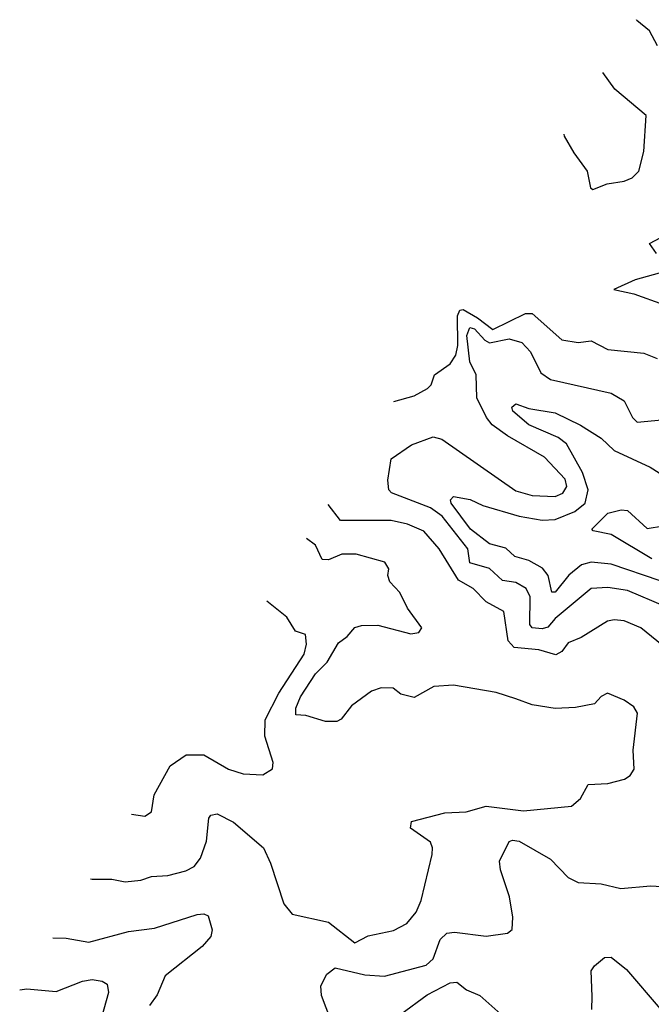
# Model space of a CAD drawing. Extents: x 1246230 to 1426786, y 660032 to 763141.
# Tile 160 of 256: x 1285724 to 1287648, y 722679 to 725677. Entities that reach past the tile are written whole.
import ezdxf

# ---------------------------------------------------------------- set-up
doc = ezdxf.new("R2010")
doc.units = 0

msp = doc.modelspace()

# ---------------------------------------------------------------- linework, layer by layer
at = {"layer": '0CON10XD'}
for points in [[(1287666.9, 725596.9), (1287642.7, 725642.7), (1287603.9, 725673.9), (1287602.8, 725676.7)], [(1287380.9, 725327.8), (1287382.2, 725322.2), (1287411.7, 725271.7), (1287452.9, 725215), (1287462.4, 725165), (1287470, 725160), (1287512.9, 725177.1), (1287565, 725184.7), (1287589.4, 725195), (1287610.2, 725215), (1287625.1, 725275.1), (1287631.8, 725385), (1287537.1, 725465), (1287500.3, 725515.6)], [(1287663.3, 724965), (1287642.5, 724995), (1287676.8, 725013.2)], [(1287685, 724809.1), (1287725, 724811.4), (1287737.1, 724825), (1287744.5, 724885), (1287740.7, 724900.7), (1287728.1, 724908.1), (1287671.5, 724905), (1287599.1, 724885), (1287533.3, 724855), (1287595, 724841.5), (1287685, 724809.1)], [(1286863.5, 724514.2), (1286925, 724530.9), (1286966.3, 724553.7), (1286977.1, 724565), (1286987.5, 724595), (1287035, 724628.9), (1287052.3, 724655), (1287058.7, 724685), (1287057.3, 724775), (1287065, 724792.4), (1287075, 724794.1), (1287118.6, 724768.6), (1287165, 724733.6), (1287265, 724782.3), (1287285, 724782.4), (1287375, 724702.2), (1287425, 724694.2), (1287465, 724699.3), (1287515, 724672.9), (1287625, 724660.8), (1287665.2, 724645.2)], [(1287689.5, 723889.5), (1287575, 723938.3), (1287515, 723948), (1287465, 723944.3), (1287355, 723853.6), (1287332.7, 723827.3), (1287315, 723821.5), (1287284.7, 723825), (1287277.4, 723835), (1287278.9, 723918.9), (1287266.5, 723945), (1287235, 723963.2), (1287195, 723968.8), (1287155, 724005.5), (1287095, 724022.7), (1287089, 724065), (1287011, 724165), (1286975, 724190), (1286856, 724236), (1286847.9, 724245), (1286845.1, 724275), (1286855, 724340), (1286917.8, 724382.2), (1286983, 724407), (1287009.8, 724399.8), (1287235, 724241.6), (1287285, 724227.8), (1287355, 724224.8), (1287378.5, 724235), (1287390.6, 724255), (1287385, 724277.9), (1287322.3, 724345), (1287209.5, 724409.5), (1287163.5, 724443.5), (1287146.2, 724465), (1287115.9, 724525), (1287114.7, 724595), (1287094.9, 724634.9), (1287085.8, 724715), (1287095, 724739.2), (1287109.5, 724735), (1287140.6, 724700.6), (1287155, 724693.2), (1287214.5, 724704.5), (1287253.3, 724693.3), (1287279.6, 724665), (1287311.7, 724601.7), (1287341.2, 724581.2), (1287525, 724539.4), (1287565, 724516.4), (1287590, 724465), (1287605, 724450.8), (1287722.4, 724462.4)], [(1287675, 723967.8), (1287525, 724019), (1287465, 724024.4), (1287435, 724016.6), (1287396.3, 723985), (1287355, 723933.7), (1287345, 723933.1), (1287334, 723984), (1287316.7, 724006.7), (1287275, 724030.2), (1287232.4, 724042.4), (1287205, 724067.4), (1287155, 724080.4), (1287097.3, 724125), (1287038.2, 724205), (1287036.5, 724215), (1287045, 724224.4), (1287096.2, 724216.2), (1287135, 724197.5), (1287245, 724165.1), (1287315, 724153), (1287355, 724154.8), (1287415, 724178.8), (1287446.2, 724205), (1287455.6, 724245), (1287438, 724298), (1287389.8, 724385), (1287364.1, 724405), (1287275, 724443.5), (1287225.9, 724485), (1287223, 724497), (1287235, 724506.6), (1287275, 724492.9), (1287355, 724479.2), (1287432.2, 724442.2), (1287495, 724402.9), (1287534.5, 724364.5), (1287644, 724314), (1287699.6, 724279.6)], [(1287735, 723728.2), (1287615.5, 723825), (1287565, 723845.9), (1287535, 723849.6), (1287514.7, 723845.3), (1287434.3, 723795.7), (1287395, 723778.9), (1287375, 723752.4), (1287357.2, 723742.8), (1287305, 723757.9), (1287229.8, 723765), (1287211.8, 723785), (1287198.2, 723875), (1287144.6, 723904.6), (1287105, 723944.7), (1287060.1, 723970.1), (1287001.4, 724065), (1286955, 724119.7), (1286905, 724140.7), (1286855, 724151.9), (1286701.5, 724151.5), (1286663.8, 724200.2)], [(1287649.1, 724035), (1287525, 724109.5), (1287470.5, 724120.5), (1287466.7, 724125), (1287515, 724174.3), (1287555.6, 724184.4)], [(1287555.6, 724184.4), (1287575, 724182), (1287635, 724127.1), (1287685, 724135.7)], [(1285939.4, 723061.1), (1285945, 723059.5), (1286005, 723060), (1286045, 723051.8), (1286093, 723057), (1286125, 723068.2), (1286175, 723070.4), (1286230, 723085), (1286255, 723098.6), (1286275, 723124), (1286292.7, 723175), (1286300, 723245), (1286306.2, 723255), (1286325, 723258.2), (1286375, 723232.8), (1286466.1, 723155), (1286488.1, 723108.1), (1286528.1, 722985), (1286553.4, 722953.4), (1286665, 722929.1), (1286745, 722866.2), (1286785, 722886.7), (1286863, 722903), (1286903.3, 722925), (1286931.2, 722958.8), (1286946.8, 722995), (1286980, 723135), (1286981.5, 723155), (1286975, 723172.5), (1286913.8, 723215), (1286917.5, 723235), (1287018.4, 723261.6), (1287084.2, 723264.2), (1287145, 723281.9), (1287258, 723268), (1287405, 723282), (1287432.3, 723305), (1287455, 723348), (1287515, 723351.2), (1287565.8, 723364.2), (1287583.3, 723375), (1287596, 723395), (1287592.7, 723452.7), (1287605.6, 723565), (1287594.4, 723584.4), (1287565, 723604.2), (1287514.3, 723625.7), (1287495, 723616.2), (1287475, 723594), (1287417.3, 723582.7), (1287355, 723579.4), (1287285, 723590), (1287235, 723608.5), (1287175, 723628.1), (1287045, 723650.8), (1286985, 723646.7), (1286925, 723612.5), (1286885, 723622.5), (1286861.7, 723641.7), (1286825, 723642.5), (1286795, 723632.5), (1286735, 723587.5), (1286703, 723547), (1286690, 723540), (1286655, 723540), (1286595, 723557.5), (1286565, 723560), (1286565, 723580), (1286579.2, 723615), (1286624.7, 723685), (1286660, 723720), (1286695, 723779.5), (1286721.5, 723798.5), (1286745, 723825.7), (1286765, 723832.5), (1286815, 723832.7), (1286915, 723806.4), (1286939.6, 723810.4), (1286949.2, 723825), (1286904.7, 723884.7), (1286882.1, 723932.1), (1286851.5, 723965), (1286845.7, 723984.3), (1286848.6, 724005), (1286836, 724025), (1286749.1, 724049.1), (1286705, 724048.9), (1286665, 724032.1), (1286645, 724033.3), (1286625, 724076.2), (1286597.9, 724096.6)], [(1286064.5, 723257.8), (1286105, 723251.8), (1286125.4, 723265), (1286133.4, 723316.6), (1286182.5, 723405), (1286231.3, 723438.7), (1286285, 723437.8), (1286360, 723395), (1286405, 723380), (1286465, 723377.5), (1286494.2, 723395.8), (1286495.5, 723414.5), (1286470.7, 723495), (1286471.6, 723545), (1286513.6, 723626.4), (1286590.5, 723745), (1286597.8, 723775), (1286594.3, 723804.3), (1286564.5, 723814.5), (1286537.6, 723857.6), (1286476.9, 723906.3)], [(1286688.6, 722585), (1286643, 722705), (1286641.4, 722735), (1286659.2, 722770.8), (1286685, 722789.4), (1286775, 722768.5), (1286835, 722764.7), (1286962, 722798), (1286983.3, 722816.7), (1287004.6, 722875.4), (1287025, 722894.7), (1287048.2, 722898.2), (1287145, 722885.7), (1287210, 722895), (1287223.6, 722906.4), (1287225.8, 722944.2), (1287216.3, 723006.3), (1287188.3, 723088.3), (1287185.6, 723114.4), (1287215, 723173.8), (1287225, 723178.1), (1287245, 723175.4), (1287340.8, 723120.8), (1287394.7, 723064.7), (1287425, 723049.5), (1287495, 723045.6), (1287555, 723031.1), (1287645, 723039.2), (1287715, 723035.7)], [(1285824.8, 722880.9), (1285865, 722880), (1285935, 722868.2), (1286055, 722900.4), (1286135, 722910.5), (1286265, 722952.5), (1286285, 722954.5), (1286298.1, 722948.1), (1286310, 722905), (1286306.2, 722885), (1286280, 722855), (1286167.1, 722765), (1286142.3, 722707.7), (1286119.4, 722675)], [(1287466.8, 722663.2), (1287467.9, 722702.1), (1287465, 722780), (1287475, 722796.2), (1287505, 722821.2), (1287525, 722822), (1287572.5, 722785), (1287675, 722664.3)], [(1285723.9, 722722.3), (1285745.5, 722725.5), (1285835, 722717.5), (1285915, 722748.9), (1285945, 722753.6), (1285975, 722749.1), (1285990.2, 722740.2), (1285994.4, 722715), (1285964.2, 722605.8)], [(1286885, 722648.8), (1286965, 722707.3), (1287035, 722744.4), (1287055, 722746.4), (1287085, 722722.7), (1287125.2, 722705.2), (1287235, 722607.8)]]:
    msp.add_lwpolyline(points, dxfattribs=at)

doc.saveas('drawing.dxf')
